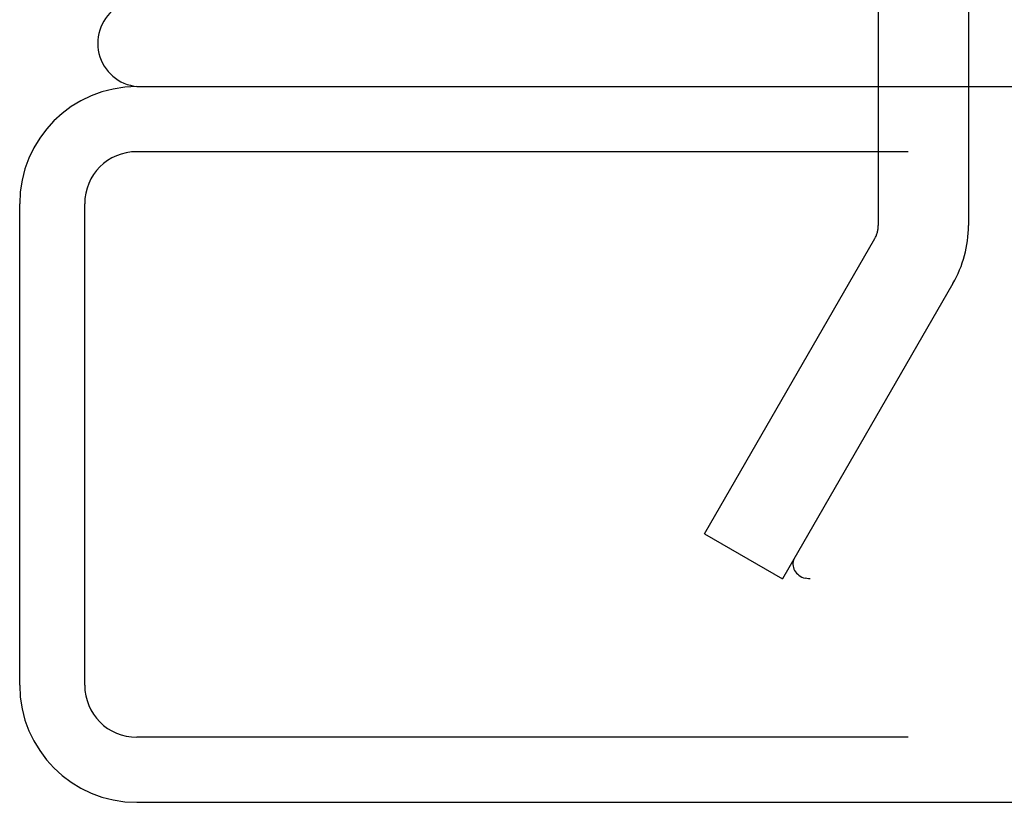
# Model space of a CAD drawing. Header units: inches. Extents: x 0 to 179, y 0 to 116.
# Tile 151 of 234: x 33.35 to 34.486, y 96.161 to 97.063. Entities that reach past the tile are written whole.
import ezdxf

# ---------------------------------------------------------------- set-up
doc = ezdxf.new("R2010")
doc.units = ezdxf.units.IN
doc.header["$LTSCALE"] = 9.842105
doc.header["$MEASUREMENT"] = 0
doc.linetypes.add('HIDDEN', pattern=[0.2, 0.1, -0.1])
doc.layers.add('DEFAULT_2', color=8, linetype='HIDDEN')
doc.layers.add('LEFTHAND_DOOR_ASSEMBLY', color=7, linetype='CONTINUOUS')

msp = doc.modelspace()

# ---------------------------------------------------------------- linework, layer by layer
at = {"layer": 'DEFAULT_2', "color": 8, "linetype": 'HIDDEN'}
for p, q in [((34.3405, 97.0884), (34.3405, 96.8258)), ((34.4445, 97.0884), (34.4445, 96.8258)), ((34.1399, 96.4704), (34.3364, 96.8108)), ((34.4265, 96.7588), (34.23, 96.4184)), ((34.1399, 96.4704), (34.23, 96.4184)), ((55.2255, 96.4184), (34.262, 96.4184))]:
    msp.add_line(p, q, dxfattribs=at)
for points in [[(34.2441, 96.4434), (34.2433, 96.4418), (34.2427, 96.4401), (34.2423, 96.4384), (34.242, 96.4367), (34.242, 96.4357)], [(34.242, 96.4357), (34.242, 96.4349), (34.2422, 96.4332), (34.2426, 96.4314), (34.2432, 96.4297), (34.244, 96.4281), (34.245, 96.4266), (34.2462, 96.4251), (34.2475, 96.4238), (34.2489, 96.4226), (34.2505, 96.4215), (34.2523, 96.4206), (34.2541, 96.4198), (34.256, 96.4192)], [(34.262, 96.4184), (34.26, 96.4184), (34.258, 96.4187), (34.256, 96.4192)]]:
    msp.add_lwpolyline(points, dxfattribs=at)
for radius in [0.03, 0.134]:
    msp.add_arc((34.3105, 96.8258), radius, 330, 360, dxfattribs=at)
at = {"layer": 'LEFTHAND_DOOR_ASSEMBLY', "color": 3, "linetype": 'Continuous'}
for p, q in [((33.4852, 96.9859), (56.0277, 96.9859)), ((33.3502, 96.2959), (33.3502, 96.8509)), ((33.4852, 96.1609), (56.0277, 96.1609))]:
    msp.add_line(p, q, dxfattribs=at)
at = {"layer": 'LEFTHAND_DOOR_ASSEMBLY', "color": 8, "linetype": 'HIDDEN'}
for p, q in [((56.0277, 96.9109), (33.4852, 96.9109)), ((33.4252, 96.2959), (33.4252, 96.8509)), ((56.0277, 96.2359), (33.4852, 96.2359))]:
    msp.add_line(p, q, dxfattribs=at)
at = {"layer": 'LEFTHAND_DOOR_ASSEMBLY', "color": 7, "linetype": 'Continuous'}
msp.add_arc((33.4902, 97.0359), 0.05, 122.6718, 264.7383, dxfattribs=at)
at = {"layer": 'LEFTHAND_DOOR_ASSEMBLY', "color": 3, "linetype": 'Continuous'}
for centre, start, end in [((33.4852, 96.8509), 90, 180), ((33.4852, 96.2959), 180, 270)]:
    msp.add_arc(centre, 0.135, start, end, dxfattribs=at)
at = {"layer": 'LEFTHAND_DOOR_ASSEMBLY', "color": 8, "linetype": 'HIDDEN'}
for centre, start, end in [((33.4852, 96.8509), 90, 180), ((33.4852, 96.2959), 180, 270)]:
    msp.add_arc(centre, 0.06, start, end, dxfattribs=at)

doc.saveas('drawing.dxf')
